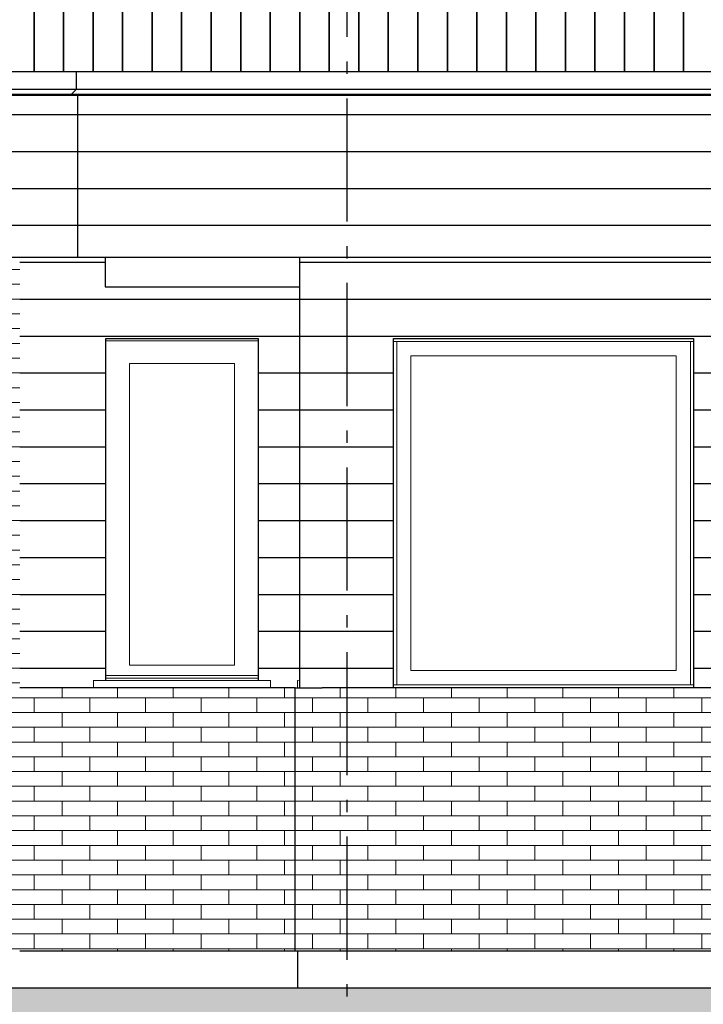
# Model space of a CAD drawing. Header units: millimetres. Extents: x -82736 to -49966, y 850 to 13065.
# Tile 4 of 28: x -76398 to -73619, y 3434 to 7435. Entities that reach past the tile are written whole.
import ezdxf
from ezdxf.enums import TextEntityAlignment as Align

# ---------------------------------------------------------------- set-up
doc = ezdxf.new("R2010")
doc.units = ezdxf.units.MM
doc.header["$LTSCALE"] = 0.5
doc.header["$MEASUREMENT"] = 0
doc.linetypes.add('Akselinje', pattern=[1500, 1000, -200, 100, -200])
doc.linetypes.add('PLINE', pattern=[0])
for name, color, linetype in [('0(Nye konstruksjoner)', 7, 'Continuous'), ('216- Direkte fundamentering', 7, 'Continuous'), ('223- Bjelker', 7, 'Continuous'), ('232- Ikke-bærende yttervegger', 7, 'Continuous'), ('235- Utvendig kledning og overflate (Skravur)(Nye konstruksjoner)', 7, 'Continuous'), ('235- Utvendig kledning og overflate(Nye konstruksjoner)', 7, 'Continuous'), ('265- Gesimser_ takrenner og nedløp (Skravur)(Nye konstruksjoner)', 7, 'Continuous'), ('265- Gesimser_ takrenner og nedløp(Nye konstruksjoner)', 7, 'Continuous'), ('71-- Bearbeidet terreng', 7, 'Continuous'), ('71-- Bearbeidet terreng (Skravur)', 7, 'Continuous'), ('82-- Modullinjer', 7, 'Continuous')]:
    doc.layers.add(name, color=color, linetype=linetype)
doc.layers.add('234- Vinduer_ dører_ porter(Nye konstruksjoner)', color=7, linetype='Continuous', lineweight=0)
doc.layers.add('235- Utvendig kledning og overflate', color=7, linetype='Continuous', lineweight=0)
doc.styles.add('GENERATED_STYLE_1', font='arial.ttf')

# ---------------------------------------------------------------- blocks, each defined once
blk = doc.blocks.new('*X3')
at = {"layer": '235- Utvendig kledning og overflate', "linetype": 'PLINE'}
for p, q in [((-76483.2, 6420), (-76452.2, 6420)), ((-76452.2, 6420), (-76398.2, 6420)), ((-76452.2, 6360), (-76452.2, 6420)), ((-76452.2, 6360), (-76452.2, 6420)), ((-76452.2, 6360), (-76483.2, 6360)), ((-76398.2, 6360), (-76452.2, 6360)), ((-76483.2, 6300), (-76452.2, 6300)), ((-76452.2, 6300), (-76398.2, 6300)), ((-76452.2, 6240), (-76452.2, 6300)), ((-76452.2, 6240), (-76452.2, 6300)), ((-76452.2, 6240), (-76483.2, 6240)), ((-76398.2, 6240), (-76452.2, 6240)), ((-76443.2, 6180), (-76398.2, 6180)), ((-76452.2, 6120), (-76452.2, 6150)), ((-76452.2, 6120), (-76452.2, 6150)), ((-76452.2, 6120), (-76483.2, 6120)), ((-76398.2, 6120), (-76452.2, 6120)), ((-76483.2, 6060), (-76452.2, 6060)), ((-76452.2, 6060), (-76398.2, 6060)), ((-76452.2, 6000), (-76452.2, 6060)), ((-76452.2, 6000), (-76452.2, 6060)), ((-76452.2, 6000), (-76483.2, 6000)), ((-76398.2, 6000), (-76452.2, 6000)), ((-76483.2, 5940), (-76452.2, 5940)), ((-76452.2, 5940), (-76398.2, 5940)), ((-76452.2, 5880), (-76452.2, 5940)), ((-76452.2, 5880), (-76452.2, 5940)), ((-76452.2, 5880), (-76483.2, 5880)), ((-76398.2, 5880), (-76452.2, 5880)), ((-76483.2, 5820), (-76452.2, 5820)), ((-76452.2, 5820), (-76398.2, 5820)), ((-76452.2, 5760), (-76452.2, 5820)), ((-76452.2, 5760), (-76452.2, 5820)), ((-76452.2, 5760), (-76483.2, 5760)), ((-76398.2, 5760), (-76452.2, 5760)), ((-76483.2, 5700), (-76452.2, 5700)), ((-76452.2, 5700), (-76398.2, 5700)), ((-76452.2, 5640), (-76452.2, 5700)), ((-76452.2, 5640), (-76452.2, 5700)), ((-76452.2, 5640), (-76483.2, 5640)), ((-76398.2, 5640), (-76452.2, 5640)), ((-76443.2, 5580), (-76398.2, 5580)), ((-76452.2, 5520), (-76452.2, 5550)), ((-76452.2, 5520), (-76452.2, 5550)), ((-76452.2, 5520), (-76483.2, 5520)), ((-76398.2, 5520), (-76452.2, 5520)), ((-76483.2, 5460), (-76452.2, 5460)), ((-76452.2, 5460), (-76398.2, 5460)), ((-76452.2, 5400), (-76452.2, 5460)), ((-76452.2, 5400), (-76452.2, 5460)), ((-76452.2, 5400), (-76483.2, 5400)), ((-76398.2, 5400), (-76452.2, 5400)), ((-76483.2, 5340), (-76452.2, 5340)), ((-76452.2, 5340), (-76398.2, 5340)), ((-76452.2, 5280), (-76452.2, 5340)), ((-76452.2, 5280), (-76452.2, 5340)), ((-76452.2, 5280), (-76483.2, 5280)), ((-76398.2, 5280), (-76452.2, 5280)), ((-76483.2, 5220), (-76452.2, 5220)), ((-76452.2, 5220), (-76398.2, 5220)), ((-76452.2, 5160), (-76452.2, 5220)), ((-76452.2, 5160), (-76452.2, 5220)), ((-76452.2, 5160), (-76483.2, 5160)), ((-76398.2, 5160), (-76452.2, 5160)), ((-76483.2, 5100), (-76452.2, 5100)), ((-76452.2, 5100), (-76398.2, 5100)), ((-76452.2, 5040), (-76452.2, 5100)), ((-76452.2, 5040), (-76452.2, 5100)), ((-76452.2, 5040), (-76483.2, 5040)), ((-76398.2, 5040), (-76452.2, 5040)), ((-76443.2, 4980), (-76398.2, 4980)), ((-76452.2, 4920), (-76452.2, 4950)), ((-76452.2, 4920), (-76452.2, 4950)), ((-76452.2, 4920), (-76483.2, 4920)), ((-76398.2, 4920), (-76452.2, 4920)), ((-76483.2, 4860), (-76452.2, 4860)), ((-76452.2, 4860), (-76398.2, 4860)), ((-76452.2, 4800), (-76452.2, 4860)), ((-76452.2, 4800), (-76452.2, 4860)), ((-76452.2, 4800), (-76483.2, 4800)), ((-76398.2, 4800), (-76452.2, 4800)), ((-76483.2, 4740), (-76452.2, 4740)), ((-76452.2, 4740), (-76398.2, 4740)), ((-76452.2, 4680), (-76452.2, 4740)), ((-76452.2, 4680), (-76452.2, 4740)), ((-76452.2, 4680), (-76483.2, 4680)), ((-76398.2, 4680), (-76452.2, 4680)), ((-76483.2, 4620), (-76452.2, 4620)), ((-76452.2, 4620), (-76398.2, 4620)), ((-76452.2, 4560), (-76452.2, 4620)), ((-76452.2, 4560), (-76452.2, 4620)), ((-76452.2, 4560), (-76483.2, 4560)), ((-76398.2, 4560), (-76452.2, 4560)), ((-76483.2, 4500), (-76452.2, 4500)), ((-76452.2, 4500), (-76398.2, 4500)), ((-76452.2, 4440), (-76452.2, 4500)), ((-76452.2, 4440), (-76452.2, 4500)), ((-76452.2, 4440), (-76483.2, 4440)), ((-76398.2, 4440), (-76452.2, 4440)), ((-76443.2, 4380), (-76398.2, 4380)), ((-76452.2, 4320), (-76452.2, 4350)), ((-76452.2, 4320), (-76452.2, 4350)), ((-76452.2, 4320), (-76483.2, 4320)), ((-76398.2, 4320), (-76452.2, 4320)), ((-76483.2, 4260), (-76452.2, 4260)), ((-76452.2, 4260), (-76398.2, 4260)), ((-76452.2, 4200), (-76452.2, 4260)), ((-76452.2, 4200), (-76452.2, 4260)), ((-76452.2, 4200), (-76483.2, 4200)), ((-76398.2, 4200), (-76452.2, 4200)), ((-76483.2, 4140), (-76452.2, 4140)), ((-76452.2, 4140), (-76398.2, 4140)), ((-76452.2, 4080), (-76452.2, 4140)), ((-76452.2, 4080), (-76452.2, 4140)), ((-76452.2, 4080), (-76483.2, 4080)), ((-76398.2, 4080), (-76452.2, 4080)), ((-76483.2, 4020), (-76452.2, 4020)), ((-76452.2, 4020), (-76398.2, 4020)), ((-76452.2, 3960), (-76452.2, 4020)), ((-76452.2, 3960), (-76452.2, 4020)), ((-76452.2, 3960), (-76483.2, 3960)), ((-76398.2, 3960), (-76452.2, 3960)), ((-76483.2, 3900), (-76452.2, 3900)), ((-76452.2, 3900), (-76398.2, 3900)), ((-76452.2, 3840), (-76452.2, 3900)), ((-76452.2, 3840), (-76452.2, 3900)), ((-76452.2, 3840), (-76483.2, 3840)), ((-76398.2, 3840), (-76452.2, 3840)), ((-76443.2, 3780), (-76398.2, 3780)), ((-76452.2, 3720), (-76452.2, 3750)), ((-76452.2, 3720), (-76452.2, 3750)), ((-76452.2, 3720), (-76483.2, 3720)), ((-76398.2, 3720), (-76452.2, 3720)), ((-76483.2, 3660), (-76452.2, 3660)), ((-76452.2, 3660), (-76398.2, 3660)), ((-76452.2, 3650), (-76452.2, 3660)), ((-76452.2, 3650), (-76452.2, 3660))]:
    blk.add_line(p, q, dxfattribs=at)
blk = doc.blocks.new('*X10')
at = {"layer": '235- Utvendig kledning og overflate', "linetype": 'PLINE'}
for p, q in [((-76226, 4680), (-76226, 4720)), ((-76226, 4680), (-76226, 4720)), ((-75999.8, 4680), (-75999.8, 4720)), ((-75999.8, 4680), (-75999.8, 4720)), ((-75773.6, 4680), (-75773.6, 4720)), ((-75773.6, 4680), (-75773.6, 4720)), ((-75547.5, 4680), (-75547.5, 4720)), ((-75547.5, 4680), (-75547.5, 4720)), ((-75321.3, 4680), (-75321.3, 4720)), ((-75321.3, 4680), (-75321.3, 4720)), ((-76226, 4680), (-76398.2, 4680)), ((-76339.1, 4620), (-76339.1, 4680)), ((-75999.8, 4680), (-76226, 4680)), ((-76112.9, 4620), (-76112.9, 4680)), ((-75773.6, 4680), (-75999.8, 4680)), ((-75886.7, 4620), (-75886.7, 4680)), ((-75547.5, 4680), (-75773.6, 4680)), ((-75660.6, 4620), (-75660.6, 4680)), ((-75321.3, 4680), (-75547.5, 4680)), ((-75434.4, 4620), (-75434.4, 4680)), ((-75278.2, 4680), (-75321.3, 4680)), ((-76398.2, 4620), (-76226, 4620)), ((-76226, 4620), (-75999.8, 4620)), ((-76226, 4560), (-76226, 4620)), ((-76226, 4560), (-76226, 4620)), ((-75999.8, 4620), (-75773.6, 4620)), ((-75999.8, 4560), (-75999.8, 4620)), ((-75999.8, 4560), (-75999.8, 4620)), ((-75773.6, 4620), (-75547.5, 4620)), ((-75773.6, 4560), (-75773.6, 4620)), ((-75773.6, 4560), (-75773.6, 4620)), ((-75547.5, 4620), (-75321.3, 4620)), ((-75547.5, 4560), (-75547.5, 4620)), ((-75547.5, 4560), (-75547.5, 4620)), ((-75321.3, 4620), (-75278.2, 4620)), ((-75321.3, 4560), (-75321.3, 4620)), ((-75321.3, 4560), (-75321.3, 4620)), ((-76226, 4560), (-76398.2, 4560)), ((-76339.1, 4500), (-76339.1, 4560)), ((-75999.8, 4560), (-76226, 4560)), ((-76112.9, 4500), (-76112.9, 4560)), ((-75773.6, 4560), (-75999.8, 4560)), ((-75886.7, 4500), (-75886.7, 4560)), ((-75547.5, 4560), (-75773.6, 4560)), ((-75660.6, 4500), (-75660.6, 4560)), ((-75321.3, 4560), (-75547.5, 4560)), ((-75434.4, 4500), (-75434.4, 4560)), ((-75278.2, 4560), (-75321.3, 4560)), ((-76398.2, 4500), (-76226, 4500)), ((-76226, 4500), (-75999.8, 4500)), ((-76226, 4440), (-76226, 4500)), ((-76226, 4440), (-76226, 4500)), ((-75999.8, 4500), (-75773.6, 4500)), ((-75999.8, 4440), (-75999.8, 4500)), ((-75999.8, 4440), (-75999.8, 4500)), ((-75773.6, 4500), (-75547.5, 4500)), ((-75773.6, 4440), (-75773.6, 4500)), ((-75773.6, 4440), (-75773.6, 4500)), ((-75547.5, 4500), (-75321.3, 4500)), ((-75547.5, 4440), (-75547.5, 4500)), ((-75547.5, 4440), (-75547.5, 4500)), ((-75321.3, 4500), (-75278.2, 4500)), ((-75321.3, 4440), (-75321.3, 4500)), ((-75321.3, 4440), (-75321.3, 4500)), ((-76226, 4440), (-76398.2, 4440)), ((-76339.1, 4380), (-76339.1, 4440)), ((-75999.8, 4440), (-76226, 4440)), ((-76112.9, 4380), (-76112.9, 4440)), ((-75773.6, 4440), (-75999.8, 4440)), ((-75886.7, 4380), (-75886.7, 4440)), ((-75547.5, 4440), (-75773.6, 4440)), ((-75660.6, 4380), (-75660.6, 4440)), ((-75321.3, 4440), (-75547.5, 4440)), ((-75434.4, 4380), (-75434.4, 4440)), ((-75278.2, 4440), (-75321.3, 4440)), ((-76398.2, 4380), (-76226, 4380)), ((-76226, 4380), (-75999.8, 4380)), ((-76226, 4320), (-76226, 4380)), ((-76226, 4320), (-76226, 4380)), ((-75999.8, 4380), (-75773.6, 4380)), ((-75999.8, 4320), (-75999.8, 4380)), ((-75999.8, 4320), (-75999.8, 4380)), ((-75773.6, 4380), (-75547.5, 4380)), ((-75773.6, 4320), (-75773.6, 4380)), ((-75773.6, 4320), (-75773.6, 4380)), ((-75547.5, 4380), (-75321.3, 4380)), ((-75547.5, 4320), (-75547.5, 4380)), ((-75547.5, 4320), (-75547.5, 4380)), ((-75321.3, 4380), (-75278.2, 4380)), ((-75321.3, 4320), (-75321.3, 4380)), ((-75321.3, 4320), (-75321.3, 4380)), ((-76226, 4320), (-76398.2, 4320)), ((-76339.1, 4260), (-76339.1, 4320)), ((-75999.8, 4320), (-76226, 4320)), ((-76112.9, 4260), (-76112.9, 4320)), ((-75773.6, 4320), (-75999.8, 4320)), ((-75886.7, 4260), (-75886.7, 4320)), ((-75547.5, 4320), (-75773.6, 4320)), ((-75660.6, 4260), (-75660.6, 4320)), ((-75321.3, 4320), (-75547.5, 4320)), ((-75434.4, 4260), (-75434.4, 4320)), ((-75278.2, 4320), (-75321.3, 4320)), ((-76398.2, 4260), (-76226, 4260)), ((-76226, 4260), (-75999.8, 4260)), ((-76226, 4200), (-76226, 4260)), ((-76226, 4200), (-76226, 4260)), ((-75999.8, 4260), (-75773.6, 4260)), ((-75999.8, 4200), (-75999.8, 4260)), ((-75999.8, 4200), (-75999.8, 4260)), ((-75773.6, 4260), (-75547.5, 4260)), ((-75773.6, 4200), (-75773.6, 4260)), ((-75773.6, 4200), (-75773.6, 4260)), ((-75547.5, 4260), (-75321.3, 4260)), ((-75547.5, 4200), (-75547.5, 4260)), ((-75547.5, 4200), (-75547.5, 4260)), ((-75321.3, 4260), (-75278.2, 4260)), ((-75321.3, 4200), (-75321.3, 4260)), ((-75321.3, 4200), (-75321.3, 4260)), ((-76226, 4200), (-76398.2, 4200)), ((-76339.1, 4140), (-76339.1, 4200)), ((-75999.8, 4200), (-76226, 4200)), ((-76112.9, 4140), (-76112.9, 4200)), ((-75773.6, 4200), (-75999.8, 4200)), ((-75886.7, 4140), (-75886.7, 4200)), ((-75547.5, 4200), (-75773.6, 4200)), ((-75660.6, 4140), (-75660.6, 4200)), ((-75321.3, 4200), (-75547.5, 4200)), ((-75434.4, 4140), (-75434.4, 4200)), ((-75278.2, 4200), (-75321.3, 4200)), ((-76398.2, 4140), (-76226, 4140)), ((-76226, 4140), (-75999.8, 4140)), ((-76226, 4080), (-76226, 4140)), ((-76226, 4080), (-76226, 4140)), ((-75999.8, 4140), (-75773.6, 4140)), ((-75999.8, 4080), (-75999.8, 4140)), ((-75999.8, 4080), (-75999.8, 4140)), ((-75773.6, 4140), (-75547.5, 4140)), ((-75773.6, 4080), (-75773.6, 4140)), ((-75773.6, 4080), (-75773.6, 4140)), ((-75547.5, 4140), (-75321.3, 4140)), ((-75547.5, 4080), (-75547.5, 4140)), ((-75547.5, 4080), (-75547.5, 4140)), ((-75321.3, 4140), (-75278.2, 4140)), ((-75321.3, 4080), (-75321.3, 4140)), ((-75321.3, 4080), (-75321.3, 4140)), ((-76226, 4080), (-76398.2, 4080)), ((-76339.1, 4020), (-76339.1, 4080)), ((-75999.8, 4080), (-76226, 4080)), ((-76112.9, 4020), (-76112.9, 4080)), ((-75773.6, 4080), (-75999.8, 4080)), ((-75886.7, 4020), (-75886.7, 4080)), ((-75547.5, 4080), (-75773.6, 4080)), ((-75660.6, 4020), (-75660.6, 4080)), ((-75321.3, 4080), (-75547.5, 4080)), ((-75434.4, 4020), (-75434.4, 4080)), ((-75278.2, 4080), (-75321.3, 4080)), ((-76398.2, 4020), (-76226, 4020)), ((-76226, 4020), (-75999.8, 4020)), ((-76226, 3960), (-76226, 4020)), ((-76226, 3960), (-76226, 4020)), ((-75999.8, 4020), (-75773.6, 4020)), ((-75999.8, 3960), (-75999.8, 4020)), ((-75999.8, 3960), (-75999.8, 4020)), ((-75773.6, 4020), (-75547.5, 4020)), ((-75773.6, 3960), (-75773.6, 4020)), ((-75773.6, 3960), (-75773.6, 4020)), ((-75547.5, 4020), (-75321.3, 4020)), ((-75547.5, 3960), (-75547.5, 4020)), ((-75547.5, 3960), (-75547.5, 4020)), ((-75321.3, 4020), (-75278.2, 4020)), ((-75321.3, 3960), (-75321.3, 4020)), ((-75321.3, 3960), (-75321.3, 4020)), ((-76226, 3960), (-76398.2, 3960)), ((-76339.1, 3900), (-76339.1, 3960)), ((-75999.8, 3960), (-76226, 3960)), ((-76112.9, 3900), (-76112.9, 3960)), ((-75773.6, 3960), (-75999.8, 3960)), ((-75886.7, 3900), (-75886.7, 3960)), ((-75547.5, 3960), (-75773.6, 3960)), ((-75660.6, 3900), (-75660.6, 3960)), ((-75321.3, 3960), (-75547.5, 3960)), ((-75434.4, 3900), (-75434.4, 3960)), ((-75278.2, 3960), (-75321.3, 3960)), ((-76398.2, 3900), (-76226, 3900)), ((-76226, 3900), (-75999.8, 3900)), ((-76226, 3840), (-76226, 3900)), ((-76226, 3840), (-76226, 3900)), ((-75999.8, 3900), (-75773.6, 3900)), ((-75999.8, 3840), (-75999.8, 3900)), ((-75999.8, 3840), (-75999.8, 3900)), ((-75773.6, 3900), (-75547.5, 3900)), ((-75773.6, 3840), (-75773.6, 3900)), ((-75773.6, 3840), (-75773.6, 3900)), ((-75547.5, 3900), (-75321.3, 3900)), ((-75547.5, 3840), (-75547.5, 3900)), ((-75547.5, 3840), (-75547.5, 3900)), ((-75321.3, 3900), (-75278.2, 3900)), ((-75321.3, 3840), (-75321.3, 3900)), ((-75321.3, 3840), (-75321.3, 3900)), ((-76226, 3840), (-76398.2, 3840)), ((-76339.1, 3780), (-76339.1, 3840)), ((-75999.8, 3840), (-76226, 3840)), ((-76112.9, 3780), (-76112.9, 3840)), ((-75773.6, 3840), (-75999.8, 3840)), ((-75886.7, 3780), (-75886.7, 3840)), ((-75547.5, 3840), (-75773.6, 3840)), ((-75660.6, 3780), (-75660.6, 3840)), ((-75321.3, 3840), (-75547.5, 3840)), ((-75434.4, 3780), (-75434.4, 3840)), ((-75278.2, 3840), (-75321.3, 3840)), ((-76398.2, 3780), (-76226, 3780)), ((-76226, 3780), (-75999.8, 3780)), ((-76226, 3720), (-76226, 3780)), ((-76226, 3720), (-76226, 3780)), ((-75999.8, 3780), (-75773.6, 3780)), ((-75999.8, 3720), (-75999.8, 3780)), ((-75999.8, 3720), (-75999.8, 3780)), ((-75773.6, 3780), (-75547.5, 3780)), ((-75773.6, 3720), (-75773.6, 3780)), ((-75773.6, 3720), (-75773.6, 3780)), ((-75547.5, 3780), (-75321.3, 3780)), ((-75547.5, 3720), (-75547.5, 3780)), ((-75547.5, 3720), (-75547.5, 3780)), ((-75321.3, 3780), (-75278.2, 3780)), ((-75321.3, 3720), (-75321.3, 3780)), ((-75321.3, 3720), (-75321.3, 3780)), ((-76226, 3720), (-76398.2, 3720)), ((-76339.1, 3660), (-76339.1, 3720)), ((-75999.8, 3720), (-76226, 3720)), ((-76112.9, 3660), (-76112.9, 3720)), ((-75773.6, 3720), (-75999.8, 3720)), ((-75886.7, 3660), (-75886.7, 3720)), ((-75547.5, 3720), (-75773.6, 3720)), ((-75660.6, 3660), (-75660.6, 3720)), ((-75321.3, 3720), (-75547.5, 3720)), ((-75434.4, 3660), (-75434.4, 3720)), ((-75278.2, 3720), (-75321.3, 3720)), ((-76398.2, 3660), (-76226, 3660)), ((-76226, 3660), (-75999.8, 3660)), ((-76226, 3650), (-76226, 3660)), ((-76226, 3650), (-76226, 3660)), ((-75999.8, 3660), (-75773.6, 3660)), ((-75999.8, 3650), (-75999.8, 3660)), ((-75999.8, 3650), (-75999.8, 3660)), ((-75773.6, 3660), (-75547.5, 3660)), ((-75773.6, 3650), (-75773.6, 3660)), ((-75773.6, 3650), (-75773.6, 3660)), ((-75547.5, 3660), (-75321.3, 3660)), ((-75547.5, 3650), (-75547.5, 3660)), ((-75547.5, 3650), (-75547.5, 3660)), ((-75321.3, 3660), (-75278.2, 3660)), ((-75321.3, 3650), (-75321.3, 3660)), ((-75321.3, 3650), (-75321.3, 3660))]:
    blk.add_line(p, q, dxfattribs=at)
blk = doc.blocks.new('*X11')
at = {"layer": '235- Utvendig kledning og overflate', "linetype": 'PLINE'}
for p, q in [((-75168.2, 4680), (-75278.2, 4680)), ((-75208.2, 4620), (-75208.2, 4680)), ((-75278.2, 4620), (-75168.2, 4620)), ((-75168.2, 4560), (-75278.2, 4560)), ((-75208.2, 4500), (-75208.2, 4560)), ((-75278.2, 4500), (-75168.2, 4500)), ((-75168.2, 4440), (-75278.2, 4440)), ((-75208.2, 4380), (-75208.2, 4440)), ((-75278.2, 4380), (-75168.2, 4380)), ((-75168.2, 4320), (-75278.2, 4320)), ((-75208.2, 4260), (-75208.2, 4320)), ((-75278.2, 4260), (-75168.2, 4260)), ((-75168.2, 4200), (-75278.2, 4200)), ((-75208.2, 4140), (-75208.2, 4200)), ((-75278.2, 4140), (-75168.2, 4140)), ((-75168.2, 4080), (-75278.2, 4080)), ((-75208.2, 4020), (-75208.2, 4080)), ((-75278.2, 4020), (-75168.2, 4020)), ((-75168.2, 3960), (-75278.2, 3960)), ((-75208.2, 3900), (-75208.2, 3960)), ((-75278.2, 3900), (-75168.2, 3900)), ((-75168.2, 3840), (-75278.2, 3840)), ((-75208.2, 3780), (-75208.2, 3840)), ((-75278.2, 3780), (-75168.2, 3780)), ((-75168.2, 3720), (-75278.2, 3720)), ((-75208.2, 3660), (-75208.2, 3720)), ((-75278.2, 3660), (-75168.2, 3660))]:
    blk.add_line(p, q, dxfattribs=at)
blk = doc.blocks.new('*X12')
at = {"layer": '235- Utvendig kledning og overflate', "linetype": 'PLINE'}
for p, q in [((-75095.1, 4680), (-75095.1, 4720)), ((-75095.1, 4680), (-75095.1, 4720)), ((-74868.9, 4680), (-74868.9, 4720)), ((-74868.9, 4680), (-74868.9, 4720)), ((-74642.7, 4680), (-74642.7, 4720)), ((-74642.7, 4680), (-74642.7, 4720)), ((-74416.5, 4680), (-74416.5, 4720)), ((-74416.5, 4680), (-74416.5, 4720)), ((-74190.3, 4680), (-74190.3, 4720)), ((-74190.3, 4680), (-74190.3, 4720)), ((-73964.1, 4680), (-73964.1, 4720)), ((-73964.1, 4680), (-73964.1, 4720)), ((-73737.9, 4680), (-73737.9, 4720)), ((-73737.9, 4680), (-73737.9, 4720)), ((-75095.1, 4680), (-75168.2, 4680)), ((-74868.9, 4680), (-75095.1, 4680)), ((-74982, 4620), (-74982, 4680)), ((-74642.7, 4680), (-74868.9, 4680)), ((-74755.8, 4620), (-74755.8, 4680)), ((-74416.5, 4680), (-74642.7, 4680)), ((-74529.6, 4620), (-74529.6, 4680)), ((-74190.3, 4680), (-74416.5, 4680)), ((-74303.4, 4620), (-74303.4, 4680)), ((-73964.1, 4680), (-74190.3, 4680)), ((-74077.2, 4620), (-74077.2, 4680)), ((-73737.9, 4680), (-73964.1, 4680)), ((-73851, 4620), (-73851, 4680)), ((-73511.7, 4680), (-73737.9, 4680)), ((-73624.8, 4620), (-73624.8, 4680)), ((-75168.2, 4620), (-75095.1, 4620)), ((-75095.1, 4620), (-74868.9, 4620)), ((-75095.1, 4560), (-75095.1, 4620)), ((-75095.1, 4560), (-75095.1, 4620)), ((-74868.9, 4620), (-74642.7, 4620)), ((-74868.9, 4560), (-74868.9, 4620)), ((-74868.9, 4560), (-74868.9, 4620)), ((-74642.7, 4620), (-74416.5, 4620)), ((-74642.7, 4560), (-74642.7, 4620)), ((-74642.7, 4560), (-74642.7, 4620)), ((-74416.5, 4620), (-74190.3, 4620)), ((-74416.5, 4560), (-74416.5, 4620)), ((-74416.5, 4560), (-74416.5, 4620)), ((-74190.3, 4620), (-73964.1, 4620)), ((-74190.3, 4560), (-74190.3, 4620)), ((-74190.3, 4560), (-74190.3, 4620)), ((-73964.1, 4620), (-73737.9, 4620)), ((-73964.1, 4560), (-73964.1, 4620)), ((-73964.1, 4560), (-73964.1, 4620)), ((-73737.9, 4620), (-73511.7, 4620)), ((-73737.9, 4560), (-73737.9, 4620)), ((-73737.9, 4560), (-73737.9, 4620)), ((-75095.1, 4560), (-75168.2, 4560)), ((-74868.9, 4560), (-75095.1, 4560)), ((-74982, 4500), (-74982, 4560)), ((-74642.7, 4560), (-74868.9, 4560)), ((-74755.8, 4500), (-74755.8, 4560)), ((-74416.5, 4560), (-74642.7, 4560)), ((-74529.6, 4500), (-74529.6, 4560)), ((-74190.3, 4560), (-74416.5, 4560)), ((-74303.4, 4500), (-74303.4, 4560)), ((-73964.1, 4560), (-74190.3, 4560)), ((-74077.2, 4500), (-74077.2, 4560)), ((-73737.9, 4560), (-73964.1, 4560)), ((-73851, 4500), (-73851, 4560)), ((-73511.7, 4560), (-73737.9, 4560)), ((-73624.8, 4500), (-73624.8, 4560)), ((-75168.2, 4500), (-75095.1, 4500)), ((-75095.1, 4500), (-74868.9, 4500)), ((-75095.1, 4440), (-75095.1, 4500)), ((-75095.1, 4440), (-75095.1, 4500)), ((-74868.9, 4500), (-74642.7, 4500)), ((-74868.9, 4440), (-74868.9, 4500)), ((-74868.9, 4440), (-74868.9, 4500)), ((-74642.7, 4500), (-74416.5, 4500)), ((-74642.7, 4440), (-74642.7, 4500)), ((-74642.7, 4440), (-74642.7, 4500)), ((-74416.5, 4500), (-74190.3, 4500)), ((-74416.5, 4440), (-74416.5, 4500)), ((-74416.5, 4440), (-74416.5, 4500)), ((-74190.3, 4500), (-73964.1, 4500)), ((-74190.3, 4440), (-74190.3, 4500)), ((-74190.3, 4440), (-74190.3, 4500)), ((-73964.1, 4500), (-73737.9, 4500)), ((-73964.1, 4440), (-73964.1, 4500)), ((-73964.1, 4440), (-73964.1, 4500)), ((-73737.9, 4500), (-73511.7, 4500)), ((-73737.9, 4440), (-73737.9, 4500)), ((-73737.9, 4440), (-73737.9, 4500)), ((-75095.1, 4440), (-75168.2, 4440)), ((-74868.9, 4440), (-75095.1, 4440)), ((-74982, 4380), (-74982, 4440)), ((-74642.7, 4440), (-74868.9, 4440)), ((-74755.8, 4380), (-74755.8, 4440)), ((-74416.5, 4440), (-74642.7, 4440)), ((-74529.6, 4380), (-74529.6, 4440)), ((-74190.3, 4440), (-74416.5, 4440)), ((-74303.4, 4380), (-74303.4, 4440)), ((-73964.1, 4440), (-74190.3, 4440)), ((-74077.2, 4380), (-74077.2, 4440)), ((-73737.9, 4440), (-73964.1, 4440)), ((-73851, 4380), (-73851, 4440)), ((-73511.7, 4440), (-73737.9, 4440)), ((-73624.8, 4380), (-73624.8, 4440)), ((-75168.2, 4380), (-75095.1, 4380)), ((-75095.1, 4380), (-74868.9, 4380)), ((-75095.1, 4320), (-75095.1, 4380)), ((-75095.1, 4320), (-75095.1, 4380)), ((-74868.9, 4380), (-74642.7, 4380)), ((-74868.9, 4320), (-74868.9, 4380)), ((-74868.9, 4320), (-74868.9, 4380)), ((-74642.7, 4380), (-74416.5, 4380)), ((-74642.7, 4320), (-74642.7, 4380)), ((-74642.7, 4320), (-74642.7, 4380)), ((-74416.5, 4380), (-74190.3, 4380)), ((-74416.5, 4320), (-74416.5, 4380)), ((-74416.5, 4320), (-74416.5, 4380)), ((-74190.3, 4380), (-73964.1, 4380)), ((-74190.3, 4320), (-74190.3, 4380)), ((-74190.3, 4320), (-74190.3, 4380)), ((-73964.1, 4380), (-73737.9, 4380)), ((-73964.1, 4320), (-73964.1, 4380)), ((-73964.1, 4320), (-73964.1, 4380)), ((-73737.9, 4380), (-73511.7, 4380)), ((-73737.9, 4320), (-73737.9, 4380)), ((-73737.9, 4320), (-73737.9, 4380)), ((-75095.1, 4320), (-75168.2, 4320)), ((-74868.9, 4320), (-75095.1, 4320)), ((-74982, 4260), (-74982, 4320)), ((-74642.7, 4320), (-74868.9, 4320)), ((-74755.8, 4260), (-74755.8, 4320)), ((-74416.5, 4320), (-74642.7, 4320)), ((-74529.6, 4260), (-74529.6, 4320)), ((-74190.3, 4320), (-74416.5, 4320)), ((-74303.4, 4260), (-74303.4, 4320)), ((-73964.1, 4320), (-74190.3, 4320)), ((-74077.2, 4260), (-74077.2, 4320)), ((-73737.9, 4320), (-73964.1, 4320)), ((-73851, 4260), (-73851, 4320)), ((-73511.7, 4320), (-73737.9, 4320)), ((-73624.8, 4260), (-73624.8, 4320)), ((-75168.2, 4260), (-75095.1, 4260)), ((-75095.1, 4260), (-74868.9, 4260)), ((-75095.1, 4200), (-75095.1, 4260)), ((-75095.1, 4200), (-75095.1, 4260)), ((-74868.9, 4260), (-74642.7, 4260)), ((-74868.9, 4200), (-74868.9, 4260)), ((-74868.9, 4200), (-74868.9, 4260)), ((-74642.7, 4260), (-74416.5, 4260)), ((-74642.7, 4200), (-74642.7, 4260)), ((-74642.7, 4200), (-74642.7, 4260)), ((-74416.5, 4260), (-74190.3, 4260)), ((-74416.5, 4200), (-74416.5, 4260)), ((-74416.5, 4200), (-74416.5, 4260)), ((-74190.3, 4260), (-73964.1, 4260)), ((-74190.3, 4200), (-74190.3, 4260)), ((-74190.3, 4200), (-74190.3, 4260)), ((-73964.1, 4260), (-73737.9, 4260)), ((-73964.1, 4200), (-73964.1, 4260)), ((-73964.1, 4200), (-73964.1, 4260)), ((-73737.9, 4260), (-73511.7, 4260)), ((-73737.9, 4200), (-73737.9, 4260)), ((-73737.9, 4200), (-73737.9, 4260)), ((-75095.1, 4200), (-75168.2, 4200)), ((-74868.9, 4200), (-75095.1, 4200)), ((-74982, 4140), (-74982, 4200)), ((-74642.7, 4200), (-74868.9, 4200)), ((-74755.8, 4140), (-74755.8, 4200)), ((-74416.5, 4200), (-74642.7, 4200)), ((-74529.6, 4140), (-74529.6, 4200)), ((-74190.3, 4200), (-74416.5, 4200)), ((-74303.4, 4140), (-74303.4, 4200)), ((-73964.1, 4200), (-74190.3, 4200)), ((-74077.2, 4140), (-74077.2, 4200)), ((-73737.9, 4200), (-73964.1, 4200)), ((-73851, 4140), (-73851, 4200)), ((-73511.7, 4200), (-73737.9, 4200)), ((-73624.8, 4140), (-73624.8, 4200)), ((-75168.2, 4140), (-75095.1, 4140)), ((-75095.1, 4140), (-74868.9, 4140)), ((-75095.1, 4080), (-75095.1, 4140)), ((-75095.1, 4080), (-75095.1, 4140)), ((-74868.9, 4140), (-74642.7, 4140)), ((-74868.9, 4080), (-74868.9, 4140)), ((-74868.9, 4080), (-74868.9, 4140)), ((-74642.7, 4140), (-74416.5, 4140)), ((-74642.7, 4080), (-74642.7, 4140)), ((-74642.7, 4080), (-74642.7, 4140)), ((-74416.5, 4140), (-74190.3, 4140)), ((-74416.5, 4080), (-74416.5, 4140)), ((-74416.5, 4080), (-74416.5, 4140)), ((-74190.3, 4140), (-73964.1, 4140)), ((-74190.3, 4080), (-74190.3, 4140)), ((-74190.3, 4080), (-74190.3, 4140)), ((-73964.1, 4140), (-73737.9, 4140)), ((-73964.1, 4080), (-73964.1, 4140)), ((-73964.1, 4080), (-73964.1, 4140)), ((-73737.9, 4140), (-73511.7, 4140)), ((-73737.9, 4080), (-73737.9, 4140)), ((-73737.9, 4080), (-73737.9, 4140)), ((-75095.1, 4080), (-75168.2, 4080)), ((-74868.9, 4080), (-75095.1, 4080)), ((-74982, 4020), (-74982, 4080)), ((-74642.7, 4080), (-74868.9, 4080)), ((-74755.8, 4020), (-74755.8, 4080)), ((-74416.5, 4080), (-74642.7, 4080)), ((-74529.6, 4020), (-74529.6, 4080)), ((-74190.3, 4080), (-74416.5, 4080)), ((-74303.4, 4020), (-74303.4, 4080)), ((-73964.1, 4080), (-74190.3, 4080)), ((-74077.2, 4020), (-74077.2, 4080)), ((-73737.9, 4080), (-73964.1, 4080)), ((-73851, 4020), (-73851, 4080)), ((-73511.7, 4080), (-73737.9, 4080)), ((-73624.8, 4020), (-73624.8, 4080)), ((-75168.2, 4020), (-75095.1, 4020)), ((-75095.1, 4020), (-74868.9, 4020)), ((-75095.1, 3960), (-75095.1, 4020)), ((-75095.1, 3960), (-75095.1, 4020)), ((-74868.9, 4020), (-74642.7, 4020)), ((-74868.9, 3960), (-74868.9, 4020)), ((-74868.9, 3960), (-74868.9, 4020)), ((-74642.7, 4020), (-74416.5, 4020)), ((-74642.7, 3960), (-74642.7, 4020)), ((-74642.7, 3960), (-74642.7, 4020)), ((-74416.5, 4020), (-74190.3, 4020)), ((-74416.5, 3960), (-74416.5, 4020)), ((-74416.5, 3960), (-74416.5, 4020)), ((-74190.3, 4020), (-73964.1, 4020)), ((-74190.3, 3960), (-74190.3, 4020)), ((-74190.3, 3960), (-74190.3, 4020)), ((-73964.1, 4020), (-73737.9, 4020)), ((-73964.1, 3960), (-73964.1, 4020)), ((-73964.1, 3960), (-73964.1, 4020)), ((-73737.9, 4020), (-73511.7, 4020)), ((-73737.9, 3960), (-73737.9, 4020)), ((-73737.9, 3960), (-73737.9, 4020)), ((-75095.1, 3960), (-75168.2, 3960)), ((-74868.9, 3960), (-75095.1, 3960)), ((-74982, 3900), (-74982, 3960)), ((-74642.7, 3960), (-74868.9, 3960)), ((-74755.8, 3900), (-74755.8, 3960)), ((-74416.5, 3960), (-74642.7, 3960)), ((-74529.6, 3900), (-74529.6, 3960)), ((-74190.3, 3960), (-74416.5, 3960)), ((-74303.4, 3900), (-74303.4, 3960)), ((-73964.1, 3960), (-74190.3, 3960)), ((-74077.2, 3900), (-74077.2, 3960)), ((-73737.9, 3960), (-73964.1, 3960)), ((-73851, 3900), (-73851, 3960)), ((-73511.7, 3960), (-73737.9, 3960)), ((-73624.8, 3900), (-73624.8, 3960)), ((-75168.2, 3900), (-75095.1, 3900)), ((-75095.1, 3900), (-74868.9, 3900)), ((-75095.1, 3840), (-75095.1, 3900)), ((-75095.1, 3840), (-75095.1, 3900)), ((-74868.9, 3900), (-74642.7, 3900)), ((-74868.9, 3840), (-74868.9, 3900)), ((-74868.9, 3840), (-74868.9, 3900)), ((-74642.7, 3900), (-74416.5, 3900)), ((-74642.7, 3840), (-74642.7, 3900)), ((-74642.7, 3840), (-74642.7, 3900)), ((-74416.5, 3900), (-74190.3, 3900)), ((-74416.5, 3840), (-74416.5, 3900)), ((-74416.5, 3840), (-74416.5, 3900)), ((-74190.3, 3900), (-73964.1, 3900)), ((-74190.3, 3840), (-74190.3, 3900)), ((-74190.3, 3840), (-74190.3, 3900)), ((-73964.1, 3900), (-73737.9, 3900)), ((-73964.1, 3840), (-73964.1, 3900)), ((-73964.1, 3840), (-73964.1, 3900)), ((-73737.9, 3900), (-73511.7, 3900)), ((-73737.9, 3840), (-73737.9, 3900)), ((-73737.9, 3840), (-73737.9, 3900)), ((-75095.1, 3840), (-75168.2, 3840)), ((-74868.9, 3840), (-75095.1, 3840)), ((-74982, 3780), (-74982, 3840)), ((-74642.7, 3840), (-74868.9, 3840)), ((-74755.8, 3780), (-74755.8, 3840)), ((-74416.5, 3840), (-74642.7, 3840)), ((-74529.6, 3780), (-74529.6, 3840)), ((-74190.3, 3840), (-74416.5, 3840)), ((-74303.4, 3780), (-74303.4, 3840)), ((-73964.1, 3840), (-74190.3, 3840)), ((-74077.2, 3780), (-74077.2, 3840)), ((-73737.9, 3840), (-73964.1, 3840)), ((-73851, 3780), (-73851, 3840)), ((-73511.7, 3840), (-73737.9, 3840)), ((-73624.8, 3780), (-73624.8, 3840)), ((-75168.2, 3780), (-75095.1, 3780)), ((-75095.1, 3780), (-74868.9, 3780)), ((-75095.1, 3720), (-75095.1, 3780)), ((-75095.1, 3720), (-75095.1, 3780)), ((-74868.9, 3780), (-74642.7, 3780)), ((-74868.9, 3720), (-74868.9, 3780)), ((-74868.9, 3720), (-74868.9, 3780)), ((-74642.7, 3780), (-74416.5, 3780)), ((-74642.7, 3720), (-74642.7, 3780)), ((-74642.7, 3720), (-74642.7, 3780)), ((-74416.5, 3780), (-74190.3, 3780)), ((-74416.5, 3720), (-74416.5, 3780)), ((-74416.5, 3720), (-74416.5, 3780)), ((-74190.3, 3780), (-73964.1, 3780)), ((-74190.3, 3720), (-74190.3, 3780)), ((-74190.3, 3720), (-74190.3, 3780)), ((-73964.1, 3780), (-73737.9, 3780)), ((-73964.1, 3720), (-73964.1, 3780)), ((-73964.1, 3720), (-73964.1, 3780)), ((-73737.9, 3780), (-73511.7, 3780)), ((-73737.9, 3720), (-73737.9, 3780)), ((-73737.9, 3720), (-73737.9, 3780)), ((-75095.1, 3720), (-75168.2, 3720)), ((-74868.9, 3720), (-75095.1, 3720)), ((-74982, 3660), (-74982, 3720)), ((-74642.7, 3720), (-74868.9, 3720)), ((-74755.8, 3660), (-74755.8, 3720)), ((-74416.5, 3720), (-74642.7, 3720)), ((-74529.6, 3660), (-74529.6, 3720)), ((-74190.3, 3720), (-74416.5, 3720)), ((-74303.4, 3660), (-74303.4, 3720)), ((-73964.1, 3720), (-74190.3, 3720)), ((-74077.2, 3660), (-74077.2, 3720)), ((-73737.9, 3720), (-73964.1, 3720)), ((-73851, 3660), (-73851, 3720)), ((-73511.7, 3720), (-73737.9, 3720)), ((-73624.8, 3660), (-73624.8, 3720)), ((-75168.2, 3660), (-75095.1, 3660)), ((-75095.1, 3660), (-74868.9, 3660)), ((-75095.1, 3650), (-75095.1, 3660)), ((-75095.1, 3650), (-75095.1, 3660)), ((-74868.9, 3660), (-74642.7, 3660)), ((-74868.9, 3650), (-74868.9, 3660)), ((-74868.9, 3650), (-74868.9, 3660)), ((-74642.7, 3660), (-74416.5, 3660)), ((-74642.7, 3650), (-74642.7, 3660)), ((-74642.7, 3650), (-74642.7, 3660)), ((-74416.5, 3660), (-74190.3, 3660)), ((-74416.5, 3650), (-74416.5, 3660)), ((-74416.5, 3650), (-74416.5, 3660)), ((-74190.3, 3660), (-73964.1, 3660)), ((-74190.3, 3650), (-74190.3, 3660)), ((-74190.3, 3650), (-74190.3, 3660)), ((-73964.1, 3660), (-73737.9, 3660)), ((-73964.1, 3650), (-73964.1, 3660)), ((-73964.1, 3650), (-73964.1, 3660)), ((-73737.9, 3660), (-73511.7, 3660)), ((-73737.9, 3650), (-73737.9, 3660)), ((-73737.9, 3650), (-73737.9, 3660))]:
    blk.add_line(p, q, dxfattribs=at)
blk = doc.blocks.new('*X32')
at = {"layer": '235- Utvendig kledning og overflate (Skravur)(Nye konstruksjoner)', "linetype": 'PLINE'}
for p, q in [((-75260.2, 6450), (-72000, 6450)), ((-75260.2, 6450), (-72000, 6450)), ((-75260.2, 6300), (-72000, 6300)), ((-75260.2, 6300), (-72000, 6300)), ((-75260.2, 6150), (-72000, 6150)), ((-75260.2, 6150), (-72000, 6150)), ((-75260.2, 6000), (-74878.2, 6000)), ((-75260.2, 6000), (-74878.2, 6000)), ((-73658.2, 6000), (-72983.2, 6000)), ((-73658.2, 6000), (-72983.2, 6000)), ((-75260.2, 5850), (-74878.2, 5850)), ((-75260.2, 5850), (-74878.2, 5850)), ((-73658.2, 5850), (-72983.2, 5850)), ((-73658.2, 5850), (-72983.2, 5850)), ((-75260.2, 5700), (-74878.2, 5700)), ((-75260.2, 5700), (-74878.2, 5700)), ((-73658.2, 5700), (-72983.2, 5700)), ((-73658.2, 5700), (-72983.2, 5700)), ((-75260.2, 5550), (-74878.2, 5550)), ((-75260.2, 5550), (-74878.2, 5550)), ((-73658.2, 5550), (-72983.2, 5550)), ((-73658.2, 5550), (-72983.2, 5550)), ((-75260.2, 5400), (-74878.2, 5400)), ((-75260.2, 5400), (-74878.2, 5400)), ((-73658.2, 5400), (-72983.2, 5400)), ((-73658.2, 5400), (-72983.2, 5400)), ((-75260.2, 5250), (-74878.2, 5250)), ((-75260.2, 5250), (-74878.2, 5250)), ((-73658.2, 5250), (-72983.2, 5250)), ((-73658.2, 5250), (-72983.2, 5250)), ((-75260.2, 5100), (-74878.2, 5100)), ((-75260.2, 5100), (-74878.2, 5100)), ((-73658.2, 5100), (-72983.2, 5100)), ((-73658.2, 5100), (-72983.2, 5100)), ((-75260.2, 4950), (-74878.2, 4950)), ((-75260.2, 4950), (-74878.2, 4950)), ((-73658.2, 4950), (-72983.2, 4950)), ((-73658.2, 4950), (-72983.2, 4950)), ((-75260.2, 4800), (-74878.2, 4800)), ((-75260.2, 4800), (-74878.2, 4800)), ((-73658.2, 4800), (-72983.2, 4800)), ((-73658.2, 4800), (-72983.2, 4800))]:
    blk.add_line(p, q, dxfattribs=at)
blk = doc.blocks.new('*X33')
at = {"layer": '235- Utvendig kledning og overflate (Skravur)(Nye konstruksjoner)', "linetype": 'PLINE'}
for p, q in [((-76398.2, 6450), (-76050.7, 6450)), ((-76398.2, 6450), (-76050.7, 6450)), ((-76398.2, 6300), (-76000, 6300)), ((-76398.2, 6300), (-76000, 6300)), ((-76000, 6300), (-75260.2, 6300)), ((-76000, 6300), (-75260.2, 6300)), ((-76398.2, 6150), (-76000, 6150)), ((-76398.2, 6150), (-76000, 6150)), ((-76000, 6150), (-75260.2, 6150)), ((-76000, 6150), (-75260.2, 6150)), ((-76398.2, 6000), (-76048.2, 6000)), ((-76398.2, 6000), (-76048.2, 6000)), ((-75428.2, 6000), (-75260.2, 6000)), ((-75428.2, 6000), (-75260.2, 6000)), ((-76398.2, 5850), (-76048.2, 5850)), ((-76398.2, 5850), (-76048.2, 5850)), ((-75428.2, 5850), (-75260.2, 5850)), ((-75428.2, 5850), (-75260.2, 5850)), ((-76398.2, 5700), (-76048.2, 5700)), ((-76398.2, 5700), (-76048.2, 5700)), ((-75428.2, 5700), (-75260.2, 5700)), ((-75428.2, 5700), (-75260.2, 5700)), ((-76398.2, 5550), (-76048.2, 5550)), ((-76398.2, 5550), (-76048.2, 5550)), ((-75428.2, 5550), (-75260.2, 5550)), ((-75428.2, 5550), (-75260.2, 5550)), ((-76398.2, 5400), (-76048.2, 5400)), ((-76398.2, 5400), (-76048.2, 5400)), ((-75428.2, 5400), (-75260.2, 5400)), ((-75428.2, 5400), (-75260.2, 5400)), ((-76398.2, 5250), (-76048.2, 5250)), ((-76398.2, 5250), (-76048.2, 5250)), ((-75428.2, 5250), (-75260.2, 5250)), ((-75428.2, 5250), (-75260.2, 5250)), ((-76398.2, 5100), (-76048.2, 5100)), ((-76398.2, 5100), (-76048.2, 5100)), ((-75428.2, 5100), (-75260.2, 5100)), ((-75428.2, 5100), (-75260.2, 5100)), ((-76398.2, 4950), (-76048.2, 4950)), ((-76398.2, 4950), (-76048.2, 4950)), ((-75428.2, 4950), (-75260.2, 4950)), ((-75428.2, 4950), (-75260.2, 4950)), ((-76398.2, 4800), (-76048.2, 4800)), ((-76398.2, 4800), (-76048.2, 4800)), ((-75428.2, 4800), (-75260.2, 4800)), ((-75428.2, 4800), (-75260.2, 4800))]:
    blk.add_line(p, q, dxfattribs=at)
blk = doc.blocks.new('*X34')
at = {"layer": '235- Utvendig kledning og overflate(Nye konstruksjoner)', "linetype": 'PLINE'}
for p, q in [((-73699.1, 8002.7), (-73699.1, 7224.9)), ((-74059.2, 7969.8), (-74059.2, 7224.9)), ((-74059.2, 7224.9), (-74059.2, 7969.8)), ((-73939.2, 7985.6), (-73939.2, 7224.9)), ((-73939.2, 7224.9), (-73939.2, 7985.6)), ((-73819.1, 8001.4), (-73819.1, 7224.9)), ((-73819.1, 7224.9), (-73819.1, 8000)), ((-73699.1, 7224.9), (-73699.1, 8000)), ((-74299.2, 7938.2), (-74299.2, 7224.9)), ((-74299.2, 7224.9), (-74299.2, 7938.2)), ((-74179.2, 7954), (-74179.2, 7224.9)), ((-74179.2, 7224.9), (-74179.2, 7954)), ((-74659.3, 7890.8), (-74659.3, 7224.9)), ((-74659.3, 7224.9), (-74659.3, 7890.8)), ((-74539.3, 7906.6), (-74539.3, 7224.9)), ((-74539.3, 7224.9), (-74539.3, 7906.6)), ((-74419.3, 7922.4), (-74419.3, 7224.9)), ((-74419.3, 7224.9), (-74419.3, 7922.4)), ((-75019.4, 7843.4), (-75019.4, 7224.9)), ((-75019.4, 7224.9), (-75019.4, 7843.4)), ((-74899.4, 7859.2), (-74899.4, 7224.9)), ((-74899.4, 7224.9), (-74899.4, 7859.2)), ((-74779.4, 7875), (-74779.4, 7224.9)), ((-74779.4, 7224.9), (-74779.4, 7875)), ((-75259.5, 7811.8), (-75259.5, 7224.9)), ((-75259.5, 7224.9), (-75259.5, 7811.8)), ((-75139.5, 7827.6), (-75139.5, 7224.9)), ((-75139.5, 7224.9), (-75139.5, 7827.6)), ((-75619.6, 7764.4), (-75619.6, 7224.9)), ((-75619.6, 7224.9), (-75619.6, 7764.4)), ((-75499.6, 7780.2), (-75499.6, 7224.9)), ((-75499.6, 7224.9), (-75499.6, 7780.2)), ((-75379.5, 7796), (-75379.5, 7224.9)), ((-75379.5, 7224.9), (-75379.5, 7796)), ((-75859.7, 7732.8), (-75859.7, 7224.9)), ((-75859.7, 7224.9), (-75859.7, 7732.8)), ((-75739.6, 7748.6), (-75739.6, 7224.9)), ((-75739.6, 7224.9), (-75739.6, 7748.6)), ((-76219.7, 7685.4), (-76219.7, 7224.9)), ((-76219.7, 7224.9), (-76219.7, 7685.4)), ((-76099.7, 7701.2), (-76099.7, 7224.9)), ((-76099.7, 7224.9), (-76099.7, 7701.2)), ((-75979.7, 7717), (-75979.7, 7224.9)), ((-75979.7, 7224.9), (-75979.7, 7717)), ((-76339.8, 7669.6), (-76339.8, 7224.9)), ((-76339.8, 7224.9), (-76339.8, 7669.6))]:
    blk.add_line(p, q, dxfattribs=at)
blk = doc.blocks.new('*X59')
at = {"layer": '265- Gesimser_ takrenner og nedløp (Skravur)(Nye konstruksjoner)', "linetype": 'PLINE'}
for p, q in [((-76163.2, 7050), (-76000, 7050)), ((-76163.2, 7050), (-76000, 7050)), ((-76000, 7050), (-72000, 7050)), ((-76000, 7050), (-72000, 7050)), ((-76163.2, 6900), (-76000, 6900)), ((-76163.2, 6900), (-76000, 6900)), ((-76000, 6900), (-72000, 6900)), ((-76000, 6900), (-72000, 6900)), ((-76163.2, 6750), (-76000, 6750)), ((-76163.2, 6750), (-76000, 6750)), ((-76000, 6750), (-72000, 6750)), ((-76000, 6750), (-72000, 6750)), ((-76163.2, 6600), (-76000, 6600)), ((-76163.2, 6600), (-76000, 6600)), ((-76000, 6600), (-72000, 6600)), ((-76000, 6600), (-72000, 6600))]:
    blk.add_line(p, q, dxfattribs=at)
blk = doc.blocks.new('*X60')
at = {"layer": '265- Gesimser_ takrenner og nedløp (Skravur)(Nye konstruksjoner)', "linetype": 'PLINE'}
for p, q in [((-77573.2, 7050), (-76163.2, 7050)), ((-77573.2, 7050), (-76163.2, 7050)), ((-77573.2, 6900), (-76163.2, 6900)), ((-77573.2, 6900), (-76163.2, 6900)), ((-77573.2, 6750), (-76163.2, 6750)), ((-77573.2, 6750), (-76163.2, 6750)), ((-77573.2, 6600), (-76163.2, 6600)), ((-77573.2, 6600), (-76163.2, 6600))]:
    blk.add_line(p, q, dxfattribs=at)
blk = doc.blocks.new('Standard grid marker[3]', base_point=(-75068.2, 12565.5))
at = {"layer": '82-- Modullinjer', "linetype": 'Akselinje'}
blk.add_line((-75068.2, 12365.5), (-75068.2, 1550), dxfattribs=at)
at = {"layer": '82-- Modullinjer', "style": 'GENERATED_STYLE_1'}
for tag, p in [('AC_MarkerText_1_0', (-75068.2, 12903)), ('AC_MarkerText_1_1', (-75068.2, 1187.5))]:
    blk.add_attdef(tag, text='', height=175, rotation=360, dxfattribs=at).set_placement(p, align=Align.TOP_CENTER)

msp = doc.modelspace()

# ---------------------------------------------------------------- hatches: boundary and pattern name
at = {"layer": '71-- Bearbeidet terreng (Skravur)', "linetype": 'Continuous'}
msp.add_hatch(color=256, dxfattribs=at).paths.add_polyline_path([(-49966.4, 3500), (-82736.4, 3500), (-82736.4, 2500), (-49966.4, 2500)])

# ---------------------------------------------------------------- linework, layer by layer
at = {"layer": '0(Nye konstruksjoner)', "linetype": 'PLINE'}
for p, q in [((-76048.2, 6140), (-75428.2, 6140)), ((-76048.2, 4751), (-76048.2, 6140)), ((-75428.2, 6140), (-75428.2, 4751)), ((-74878.2, 6140), (-73658.2, 6140)), ((-74878.2, 4720), (-74878.2, 6140)), ((-73658.2, 6140), (-73658.2, 4720))]:
    msp.add_line(p, q, dxfattribs=at)
at = {"layer": '216- Direkte fundamentering', "linetype": 'PLINE'}
msp.add_line((-75268.2, 3650), (-75268.2, 3500), dxfattribs=at)
at = {"layer": '223- Bjelker', "linetype": 'PLINE'}
for p, q in [((-76050.7, 6470), (-76050.7, 6350)), ((-76050.7, 6350), (-75260.2, 6350))]:
    msp.add_line(p, q, dxfattribs=at)
at = {"layer": '232- Ikke-bærende yttervegger', "linetype": 'PLINE'}
for p, q in [((-75278.2, 4720), (-76398.2, 4720)), ((-75278.2, 4720), (-75168.2, 4720)), ((-75278.2, 3650), (-75278.2, 4720)), ((-70723.2, 4720), (-75168.2, 4720)), ((-75278.2, 3650), (-76398.2, 3650)), ((-75168.2, 3650), (-75278.2, 3650)), ((-70723.2, 3650), (-75168.2, 3650))]:
    msp.add_line(p, q, dxfattribs=at)
at = {"layer": '234- Vinduer_ dører_ porter(Nye konstruksjoner)', "linetype": 'PLINE'}
for p, q in [((-75428.2, 6130), (-76048.2, 6130)), ((-74878.2, 6127), (-74865.2, 6127)), ((-74865.2, 6127), (-74865.2, 4733)), ((-73671.2, 6127), (-74865.2, 6127)), ((-73671.2, 6127), (-73658.2, 6127)), ((-73671.2, 4733), (-73671.2, 6127)), ((-74807.2, 6069), (-74807.2, 4791)), ((-73729.2, 6069), (-74807.2, 6069)), ((-73729.2, 4791), (-73729.2, 6069)), ((-75951.2, 4812), (-75951.2, 6038)), ((-75951.2, 6038), (-75525.2, 6038)), ((-75525.2, 6038), (-75525.2, 4812)), ((-75525.2, 4812), (-75951.2, 4812)), ((-76048.2, 4770), (-75428.2, 4770)), ((-74807.2, 4791), (-73729.2, 4791)), ((-76098.2, 4751), (-76098.2, 4750)), ((-76098.2, 4750), (-76098.2, 4720)), ((-76098.2, 4750), (-75378.2, 4750)), ((-76048.2, 4760), (-75428.2, 4760)), ((-75378.2, 4751), (-75378.2, 4750)), ((-75378.2, 4750), (-75378.2, 4720)), ((-75260.2, 4751), (-75268.2, 4750)), ((-75268.2, 4750), (-75268.2, 4720)), ((-74865.2, 4733), (-74878.2, 4733)), ((-73671.2, 4733), (-74865.2, 4733)), ((-73658.2, 4733), (-73671.2, 4733))]:
    msp.add_line(p, q, dxfattribs=at)
at = {"layer": '235- Utvendig kledning og overflate(Nye konstruksjoner)', "linetype": 'PLINE'}
msp.add_line((-75260.2, 6470), (-75260.2, 4720), dxfattribs=at)
at = {"layer": '265- Gesimser_ takrenner og nedløp(Nye konstruksjoner)', "linetype": 'PLINE'}
for p, q in [((-77577.2, 7224.9), (-76167.2, 7224.9)), ((-76167.2, 7152.8), (-76167.2, 7224.9)), ((-76167.2, 7224.9), (-69793.2, 7224.9)), ((-77597.8, 7132.2), (-76187.8, 7132.2)), ((-76186, 7127.9), (-77596, 7127.9)), ((-77577.2, 7152.8), (-76167.2, 7152.8)), ((-76188.5, 7130.4), (-76187.8, 7132.2)), ((-76187.8, 7128.7), (-76188.5, 7130.4)), ((-76187.8, 7132.2), (-76167.2, 7152.8)), ((-76187.8, 7132.2), (-69793.4, 7132.2)), ((-76186, 7127.9), (-76187.8, 7128.7)), ((-69793.3, 7127.9), (-76186, 7127.9)), ((-76167.2, 7152.8), (-69793.2, 7152.8)), ((-76163.2, 7127.9), (-76163.2, 6470)), ((-77573.2, 6470), (-76163.2, 6470)), ((-76163.2, 6470), (-69793.2, 6470))]:
    msp.add_line(p, q, dxfattribs=at)
at = {"layer": '71-- Bearbeidet terreng', "linetype": 'PLINE'}
msp.add_line((-49966.4, 3500), (-82736.4, 3500), dxfattribs=at)

# ---------------------------------------------------------------- block references
at = {"layer": '232- Ikke-bærende yttervegger'}
for name in ['*X3', '*X10', '*X12', '*X11']:
    msp.add_blockref(name, (0, 0), dxfattribs=at)
at = {"layer": '235- Utvendig kledning og overflate(Nye konstruksjoner)'}
for name in ['*X34', '*X33', '*X32']:
    msp.add_blockref(name, (0, 0), dxfattribs=at)
at = {"layer": '265- Gesimser_ takrenner og nedløp(Nye konstruksjoner)'}
for name in ['*X60', '*X59']:
    msp.add_blockref(name, (0, 0), dxfattribs=at)
at = {"layer": '82-- Modullinjer', "linetype": 'PLINE'}
msp.add_blockref('Standard grid marker[3]', (-75068.2, 12565.5), dxfattribs=at)

doc.saveas('drawing.dxf')
